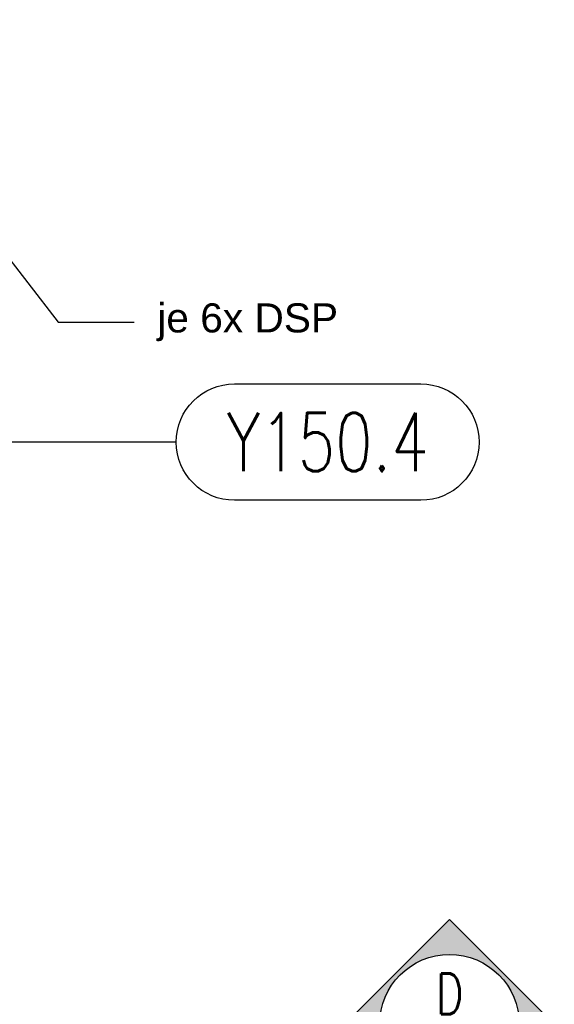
# Model space of a CAD drawing. Extents: x 34560 to 100229, y -303284 to -152113.
# Tile 35 of 74: x 95638 to 100229, y -290152 to -281696. Entities that reach past the tile are written whole.
import ezdxf
from ezdxf import colors
from ezdxf.entities.mleader import LeaderData, LeaderLine
from ezdxf.enums import TextEntityAlignment as Align
from ezdxf.math import Vec2, Vec3

# ---------------------------------------------------------------- set-up
doc = ezdxf.new("R2010")
doc.units = 0
doc.header["$LTSCALE"] = 100
doc.linetypes.add('A__G__-_-_RA_-A-$0$STRICHPUNKT', pattern=[25.4, 12.7, -6.35, 0, -6.35])
doc.layers.get('0').update_dxf_attribs({"linetype": 'CONTINUOUS'})
for name, color, linetype in [('A__G__-_-_RA_-A-$0$A1-ACHS-RAS---', 7, 'A__G__-_-_RA_-A-$0$STRICHPUNKT'), ('A__G__-_-_RA_-A-$0$A1-ACHS-TEX100', 50, 'CONTINUOUS'), ('A_AGEG-_-____-A-$0$A3-PLAN-SYM100', 50, 'CONTINUOUS'), ('BITO_BUILDING', 8, 'CONTINUOUS'), ('BITO_DIMENSION', 7, 'CONTINUOUS')]:
    doc.layers.add(name, color=color, linetype=linetype)
doc.styles.add('A__G__-_-_RA_-A-$0$NORMAL', font='romans.shx', dxfattribs={"width": 0.75})
doc.styles.add('A_AGEG-_-____-A-$0$NORMAL', font='romans.shx', dxfattribs={"width": 0.75})
doc.styles.get("Standard").update_dxf_attribs({"font": 'ARIAL.TTF'})

# ---------------------------------------------------------------- blocks, each defined once
blk = doc.blocks.new('A_AGEG-_-____-A-$0$sy-g-10')
blk.add_hatch(color=256).paths.add_polyline_path([(60, 60), (90, 60), (0, 150), (-90, 60), (-60, 60, -1)])
blk.add_line((-60, 60), (60, 60))
blk.add_lwpolyline([(60, 60), (90, 60), (0, 150), (-90, 60), (-60, 60)])
blk.add_circle((0, 60), 60)
at = {"style": 'A_AGEG-_-____-A-$0$NORMAL', "width": 0.75}
blk.add_attdef('A', text='', height=35, dxfattribs=at).set_placement((0, 86.17), align=Align.MIDDLE)
at = {"color": 8, "style": 'A_AGEG-_-____-A-$0$NORMAL', "width": 0.75}
blk.add_attdef('PLANNR.', text='', height=21, dxfattribs=at).set_placement((0, 40.83), align=Align.MIDDLE)
blk = doc.blocks.new('A__G__-_-_RA_-A-$0$AX100-08')
at = {"layer": 'A__G__-_-_RA_-A-$0$A1-ACHS-TEX100'}
blk.add_lwpolyline([(210, 50, -1), (210, -50), (50, -50, -1), (50, 50)], format="xyb", close=True, dxfattribs=at)
at = {"layer": 'A__G__-_-_RA_-A-$0$A1-ACHS-TEX100', "color": 70, "style": 'A__G__-_-_RA_-A-$0$NORMAL', "width": 0.75}
blk.add_attdef('A', text='', height=50, dxfattribs=at).set_placement((130, 0), align=Align.MIDDLE)
blk = doc.blocks.new('EG-A-008 GR')
at = {"layer": 'A__G__-_-_RA_-A-$0$A1-ACHS-RAS---'}
blk.add_line((1801.36, 1700.89), (-88.31, 1700.89), dxfattribs=at)
blk.add_blockref('A__G__-_-_RA_-A-$0$AX100-08', (1801.36, 1700.89)).add_auto_attribs({'A': 'Y150.4'})
at = {"layer": 'A_AGEG-_-____-A-$0$A3-PLAN-SYM100'}
blk.add_blockref('A_AGEG-_-____-A-$0$sy-g-10', (2036, 1140.89), dxfattribs=at).add_auto_attribs({'A': 'D', 'PLANNR.': 'AA_206'})

msp = doc.modelspace()

# ---------------------------------------------------------------- block references
at = {"layer": 'BITO_BUILDING', "color": 6, "xscale": 10, "yscale": 10, "zscale": 10}
msp.add_blockref('EG-A-008 GR', (78969.319, -302332.766), dxfattribs=at)

# ---------------------------------------------------------------- leaders
at = {"layer": 'BITO_DIMENSION'}
ml = msp.add_multileader_mtext('Standard', dxfattribs=at)
ml.set_content('je 6x DSP', color=256)
ml.set_leader_properties()
ml.build(insert=Vec2(0, 0))
ml.multileader.update_dxf_attribs({"text_right_attachment_type": 6, "dogleg_length": 0.36, "arrow_head_size": 250, "scale": 100})
ctx = ml.context
ctx.base_point, ctx.scale, ctx.char_height, ctx.arrow_head_size, ctx.landing_gap_size, ctx.plane_origin = Vec3(96619.581, -284294), 100, 250, 250, 200, Vec3(93964.407, -286382.657)
ctx.right_attachment = 6
notes = []
notes.append((ctx, [(0, (1, 1, 0), (95967.215, -284294), (1, 0), 652.366, [(1, [(93964.407, -286382.657), (93962.985, -281696.474)], 0, [])])]))
ctx.mtext.insert, ctx.mtext.flow_direction = Vec3(96819.581, -284132.25), 5
for ctx, leaders in notes:
    for number, flags, end, landing, length, lines in leaders:
        leader = LeaderData()
        leader.index, (leader.has_last_leader_line, leader.has_dogleg_vector, leader.attachment_direction) = number, flags
        leader.last_leader_point, leader.dogleg_vector, leader.dogleg_length = Vec3(end), Vec3(landing), length
        for number, points, colour, breaks in lines:
            line = LeaderLine()
            line.index, line.vertices, line.color, line.breaks = number, Vec3.list(points), colors.encode_raw_color(colour), breaks
            leader.lines.append(line)
        ctx.leaders.append(leader)

doc.saveas('drawing.dxf')
